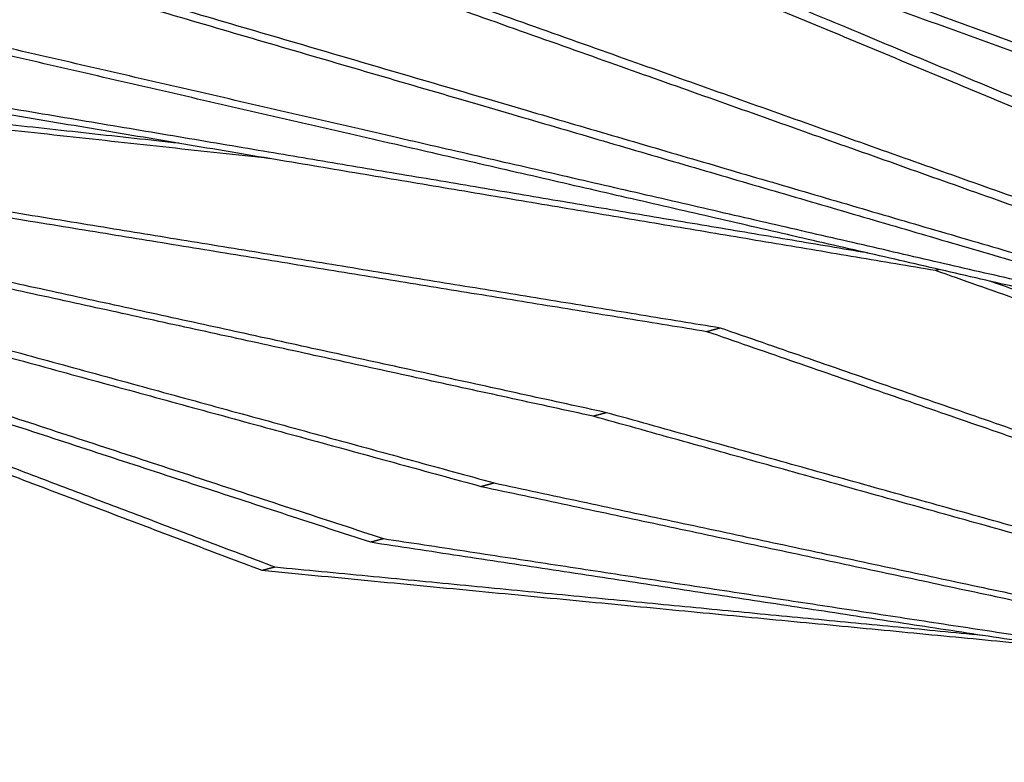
# Model space of a CAD drawing. Header units: centimetres. Extents: x 5283.6 to 5299.6, y 15505 to 15518.9.
# Tile 61 of 68: x 5297.543 to 5297.935, y 15516.877 to 15517.172. Entities that reach past the tile are written whole.
import ezdxf

# ---------------------------------------------------------------- set-up
doc = ezdxf.new("R2010")
doc.units = ezdxf.units.CM
doc.layers.add('_HD_muro', color=1, linetype='Continuous')
doc.layers.add('Make2D$visible$Curves$Default', color=7, linetype='Continuous', true_color=0x000000)

# ---------------------------------------------------------------- blocks, each defined once
blk = doc.blocks.new('Cirrus_2.40x2.40_iso@10')
at = {"layer": 'Make2D$visible$Curves$Default', "color": 7}
for points, weights in [([(5297.48188, 15517.32706), (5297.80011, 15517.19479), (5298.09538, 15517.07206)], [970.594589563, 1008.34447376, 1046.09435796]), ([(5297.55781, 15517.30132), (5297.86492, 15517.18984), (5298.15008, 15517.08633)], [964.470572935, 1001.59811968, 1038.72566643]), ([(5297.55195, 15517.29948), (5297.85903, 15517.18816), (5298.14418, 15517.08479)], [965.260072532, 1002.38761928, 1039.51516603]), ([(5297.61536, 15517.28644), (5297.91526, 15517.19445), (5298.19371, 15517.10903)], [959.497968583, 996.463101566, 1033.42823455]), ([(5297.62131, 15517.28828), (5297.92123, 15517.19614), (5298.19968, 15517.1106)], [958.708468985, 995.673601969, 1032.63873495]), ([(5297.60168, 15517.28145), (5297.85912, 15517.17433), (5298.1012, 15517.07358)], [983.000133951, 1014.15249616, 1045.30485836]), ([(5298.24386, 15517.13941), (5297.97033, 15517.20768), (5297.67554, 15517.28125)], [1027.59345759, 990.550165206, 953.506872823]), ([(5298.2499, 15517.14101), (5297.97638, 15517.20939), (5297.68159, 15517.28308)], [1026.80395799, 989.760665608, 952.717373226]), ([(5297.46127, 15517.27117), (5297.76793, 15517.16224), (5298.05294, 15517.061)], [977.628899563, 1014.75644631, 1051.88399306]), ([(5297.45556, 15517.26939), (5297.76219, 15517.16061), (5298.04719, 15517.0595)], [978.418399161, 1015.54594591, 1052.67349266]), ([(5297.42233, 15517.22705), (5297.72149, 15517.13957), (5297.99978, 15517.05819)], [985.81462184, 1022.77975482, 1059.74488781]), ([(5297.42797, 15517.22879), (5297.72716, 15517.14118), (5298.00546, 15517.05968)], [985.025122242, 1021.99025523, 1058.95538821]), ([(5297.95311, 15517.06255), (5297.67961, 15517.12543), (5297.3857, 15517.19301)], [1067.06843747, 1030.02514509, 992.981852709]), ([(5297.95872, 15517.06403), (5297.68521, 15517.12702), (5297.39127, 15517.19471)], [1066.27893788, 1029.23564549, 992.192353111]), ([(5297.88006, 15517.07935), (5297.62466, 15517.12238), (5297.35136, 15517.16843)], [1069.19819769, 1034.16881677, 999.139435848]), ([(5297.9072, 15517.07236), (5297.63663, 15517.11786), (5297.34586, 15517.16676)], [1074.64030796, 1037.2846217, 999.928935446]), ([(5297.0946, 15517.15669), (5297.39866, 15517.05719), (5297.6823, 15516.96437)], [1031.05170568, 1068.17925242, 1105.30679917]), ([(5297.09974, 15517.1583), (5297.40385, 15517.05866), (5297.68752, 15516.96573)], [1030.26220608, 1067.38975282, 1104.51729957]), ([(5297.60613, 15517.12299), (5297.45852, 15517.13914), (5297.30513, 15517.15593)], [1045.08557525, 1025.38264336, 1005.67971148]), ([(5297.64256, 15517.11687), (5297.47489, 15517.13517), (5297.2997, 15517.15428)], [1051.60436757, 1029.03678932, 1006.46921107]), ([(5297.15658, 15517.14529), (5297.45409, 15517.06384), (5297.73158, 15516.98788)], [1024.50010213, 1061.46523511, 1098.4303681]), ([(5297.15137, 15517.14369), (5297.44884, 15517.06236), (5297.72631, 15516.9865)], [1025.28960173, 1062.25473471, 1099.21986769]), ([(5297.8216, 15517.04948), (5297.55118, 15517.09363), (5297.2608, 15517.14104)], [1087.00913499, 1049.65344873, 1012.29776248]), ([(5297.14527, 15517.14011), (5297.39929, 15517.04392), (5297.63912, 15516.95311)], [1049.74856092, 1080.81727601, 1111.8859911]), ([(5297.77095, 15517.01439), (5297.49787, 15517.07402), (5297.20494, 15517.13798)], [1093.38509073, 1056.34179835, 1019.29850597]), ([(5297.77628, 15517.0158), (5297.50319, 15517.07552), (5297.21023, 15517.13959)], [1092.59559113, 1055.55229875, 1018.50900637]), ([(5297.8162, 15517.04804), (5297.54579, 15517.09211), (5297.25544, 15517.13942)], [1087.79863459, 1050.44294833, 1013.08726207]), ([(5297.21269, 15517.11804), (5297.43393, 15517.03418), (5297.64428, 15516.95445)], [1056.41555822, 1083.75602486, 1111.0964915]), ([(5297.9087, 15517.07276), (5297.90795, 15517.07256), (5297.9072, 15517.07236)], [1074.42565145, 1074.5329797, 1074.64030796]), ([(5298.39552, 15516.89999), (5298.1591, 15516.98344), (5297.9072, 15517.07236)], [1145.03847335, 1109.83939066, 1074.64030796]), ([(5298.40104, 15516.90126), (5298.17226, 15516.98212), (5297.92898, 15517.0681)], [1144.24897375, 1110.1517903, 1076.05460685]), ([(5297.8216, 15517.04948), (5297.8189, 15517.04876), (5297.8162, 15517.04804)], [1087.00913499, 1087.40388479, 1087.79863459]), ([(5298.3045, 15516.87911), (5298.068, 15516.96093), (5297.8162, 15517.04804)], [1158.19679998, 1122.99771728, 1087.79863459]), ([(5298.30991, 15516.88035), (5298.07341, 15516.96226), (5297.8216, 15517.04948)], [1157.40730038, 1122.20821769, 1087.00913499]), ([(5297.77628, 15517.0158), (5297.77361, 15517.0151), (5297.77095, 15517.01439)], [1092.59559113, 1092.99034093, 1093.38509073]), ([(5298.27028, 15516.87794), (5298.03123, 15516.94465), (5297.77628, 15517.0158)], [1165.23821915, 1128.91690514, 1092.59559113]), ([(5298.26494, 15516.87671), (5298.02588, 15516.94334), (5297.77095, 15517.01439)], [1166.02771875, 1129.70640474, 1093.38509073]), ([(5297.72631, 15516.9865), (5297.72894, 15516.98719), (5297.73158, 15516.98788)], [1099.21986769, 1098.82511789, 1098.4303681]), ([(5297.73158, 15516.98788), (5297.99127, 15516.93228), (5298.23428, 15516.88024)], [1098.4303681, 1136.12430316, 1173.81823822]), ([(5297.72631, 15516.9865), (5297.98599, 15516.93098), (5298.229, 15516.87902)], [1099.21986769, 1136.91380275, 1174.60773782]), ([(5297.6823, 15516.96437), (5297.68491, 15516.96505), (5297.68752, 15516.96573)], [1105.30679917, 1104.91204937, 1104.51729957]), ([(5297.6823, 15516.96437), (5297.94839, 15516.9239), (5298.1968, 15516.88611)], [1105.30679917, 1144.63683425, 1183.96686933]), ([(5297.68752, 15516.96573), (5297.93155, 15516.92854), (5298.16066, 15516.89363)], [1104.51729957, 1140.48076756, 1176.44423554]), ([(5297.63912, 15516.95311), (5297.6417, 15516.95378), (5297.64428, 15516.95445)], [1111.8859911, 1111.4912413, 1111.0964915]), ([(5297.63912, 15516.95311), (5297.80163, 15516.93749), (5297.95739, 15516.92253)], [1111.8859911, 1135.96232932, 1160.03866755]), ([(5297.64428, 15516.95445), (5297.78766, 15516.94064), (5297.92577, 15516.92734)], [1111.0964915, 1132.28474123, 1153.47299097])]:
    blk.add_rational_spline(points, weights, degree=2, dxfattribs=at)

msp = doc.modelspace()

# ---------------------------------------------------------------- block references
at = {"layer": '_HD_muro'}
msp.add_blockref('Cirrus_2.40x2.40_iso@10', (0, 0), dxfattribs=at)

doc.saveas('drawing.dxf')
